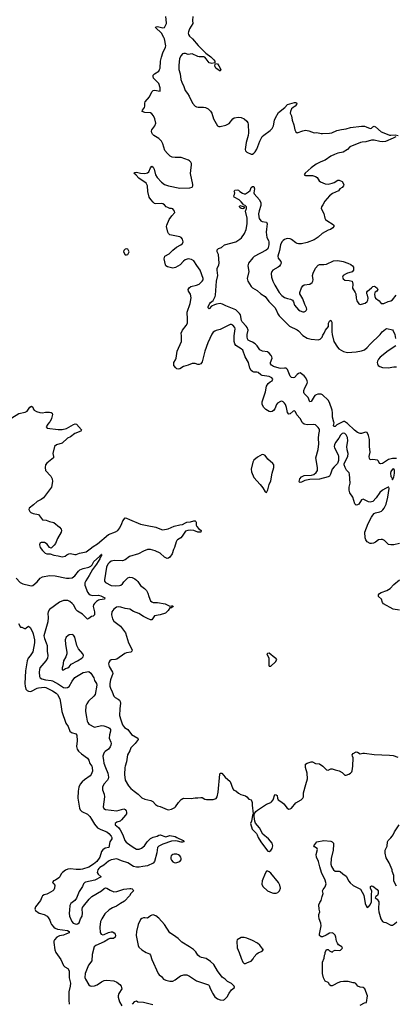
# Model space of a CAD drawing. Header units: inches. Extents: x 2293880 to 2522759, y 823965 to 1006879.
# Tile 99 of 256: x 2351222 to 2356592, y 901690 to 915743. Entities that reach past the tile are written whole.
import ezdxf

# ---------------------------------------------------------------- set-up
doc = ezdxf.new("R2010")
doc.units = ezdxf.units.IN
doc.header["$MEASUREMENT"] = 0
doc.layers.add('C3950', color=7, linetype='Continuous')
doc.layers.add('C3951', color=7, linetype='Continuous')

msp = doc.modelspace()

# ---------------------------------------------------------------- linework, layer by layer
at = {"layer": 'C3950', "color": 5}
for points, elevation in [([(2351649, 910000), (2351625, 909970), (2351602, 909930), (2351613, 909913), (2351770, 909893), (2351830, 909895), (2351890, 909909), (2351990, 909966), (2352015, 909975), (2352032, 909972), (2352104, 909890), (2352098, 909870), (2352010, 909838), (2351950, 909790), (2351907, 909770), (2351830, 909698), (2351750, 909677), (2351722, 909650), (2351694, 909550), (2351707, 909510), (2351706, 909490), (2351608, 909412), (2351592, 909390), (2351584, 909350), (2351590, 909310), (2351667, 909230), (2351684, 909190), (2351693, 909150), (2351679, 909070), (2351561, 908919), (2351530, 908894), (2351470, 908867), (2351421, 908819), (2351358, 908770), (2351353, 908750), (2351365, 908725), (2351381, 908710), (2351416, 908696), (2351490, 908679), (2351550, 908606), (2351601, 908601), (2351650, 908582), (2351710, 908567), (2351790, 908499), (2351815, 908470), (2351819, 908450), (2351815, 908430), (2351764, 908336), (2351733, 908267), (2351716, 908244), (2351670, 908202), (2351650, 908208), (2351616, 908256), (2351579, 908279), (2351570, 908283), (2351530, 908281), (2351511, 908270), (2351505, 908250), (2351516, 908210), (2351550, 908165), (2351585, 908130), (2351610, 908119), (2351657, 908117), (2351710, 908101), (2351770, 908093), (2351830, 908075), (2351870, 908087), (2351894, 908106), (2351923, 908117), (2351950, 908122), (2352010, 908108), (2352030, 908110), (2352075, 908130), (2352170, 908149), (2352230, 908189), (2352274, 908226), (2352336, 908264), (2352490, 908394), (2352590, 908432), (2352626, 908454), (2352655, 908490), (2352683, 908550), (2352695, 908590), (2352730, 908631), (2352750, 908630), (2352790, 908607), (2352950, 908544), (2353042, 908522), (2353170, 908501), (2353248, 908468), (2353270, 908464), (2353346, 908474), (2353430, 908513), (2353510, 908535), (2353550, 908538), (2353590, 908563), (2353610, 908569), (2353666, 908574), (2353710, 908590), (2353730, 908590), (2353741, 908581), (2353745, 908570), (2353746, 908530), (2353753, 908510), (2353779, 908479), (2353814, 908450), (2353811, 908430), (2353770, 908428), (2353710, 908453), (2353670, 908459), (2353626, 908453), (2353590, 908441), (2353545, 908370), (2353525, 908350), (2353479, 908321), (2353470, 908310), (2353460, 908290), (2353437, 908210), (2353419, 908181), (2353401, 908119), (2353370, 908074), (2353350, 908057), (2353330, 908055), (2353310, 908062), (2353290, 908074), (2353229, 908129), (2353161, 908161), (2353090, 908181), (2353050, 908179), (2352990, 908159), (2352919, 908121), (2352790, 908079), (2352730, 908035), (2352690, 908019), (2352578, 908022), (2352530, 908013), (2352499, 907990), (2352481, 907970), (2352464, 907930), (2352433, 907750), (2352436, 907730), (2352451, 907710), (2352530, 907669), (2352590, 907662), (2352650, 907666), (2352670, 907674), (2352690, 907690), (2352710, 907718), (2352770, 907775), (2352790, 907785), (2352830, 907782), (2352870, 907761), (2352890, 907744), (2352910, 907723), (2352947, 907667), (2353005, 907625), (2353036, 907596), (2353056, 907556), (2353068, 907510), (2353091, 907450), (2353110, 907434), (2353130, 907425), (2353190, 907427), (2353304, 907404), (2353370, 907371), (2353390, 907378), (2353410, 907378), (2353418, 907370), (2353392, 907350), (2353370, 907348), (2353345, 907310), (2353307, 907273), (2353231, 907249), (2353150, 907235), (2353110, 907178), (2353090, 907179), (2353050, 907196), (2352990, 907226), (2352926, 907266), (2352850, 907298), (2352795, 907330), (2352730, 907341), (2352670, 907360), (2352630, 907363), (2352604, 907356), (2352567, 907330), (2352537, 907290), (2352533, 907250), (2352547, 907190), (2352570, 907160), (2352665, 907085), (2352735, 906990), (2352779, 906850), (2352828, 906750), (2352827, 906730), (2352810, 906716), (2352750, 906705), (2352724, 906696), (2352610, 906616), (2352590, 906609), (2352530, 906605), (2352510, 906590), (2352497, 906570), (2352493, 906550), (2352502, 906510), (2352550, 906430), (2352553, 906410), (2352521, 906319), (2352512, 906270), (2352511, 906230), (2352520, 906200), (2352546, 906150), (2352566, 906086), (2352586, 906067), (2352630, 906047), (2352650, 906030), (2352660, 906010), (2352663, 905990), (2352652, 905908), (2352651, 905810), (2352666, 905750), (2352690, 905680), (2352719, 905639), (2352770, 905610), (2352822, 905542), (2352911, 905490), (2352917, 905470), (2352874, 905410), (2352828, 905370), (2352813, 905350), (2352798, 905310), (2352765, 905250), (2352749, 905150), (2352728, 905090), (2352726, 905070), (2352720, 904970), (2352729, 904890), (2352779, 904810), (2352813, 904770), (2352858, 904730), (2352915, 904690), (2352970, 904638), (2353010, 904618), (2353097, 904597), (2353123, 904583), (2353162, 904542), (2353190, 904522), (2353230, 904511), (2353330, 904470), (2353350, 904468), (2353390, 904476), (2353440, 904500), (2353450, 904508), (2353490, 904570), (2353530, 904613), (2353553, 904627), (2353570, 904630), (2353672, 904628), (2353730, 904638), (2353770, 904635), (2353810, 904644), (2353830, 904641), (2353870, 904617), (2353894, 904614), (2353990, 904613), (2354030, 904626), (2354047, 904653), (2354061, 904719), (2354085, 904975), (2354090, 904991), (2354110, 904991), (2354159, 904930), (2354231, 904871), (2354270, 904765), (2354285, 904745), (2354310, 904736), (2354350, 904703), (2354383, 904683), (2354450, 904666), (2354470, 904651), (2354497, 904617), (2354530, 904606), (2354537, 904597), (2354545, 904570), (2354546, 904530), (2354562, 904410), (2354550, 904386), (2354535, 904305), (2354521, 904270), (2354544, 904190), (2354605, 904130), (2354618, 904110), (2354631, 904070), (2354667, 904010), (2354750, 903899), (2354770, 903878), (2354790, 903871), (2354810, 903885), (2354830, 903912), (2354840, 903950), (2354830, 903990), (2354781, 904050), (2354700, 904120), (2354650, 904209), (2354595, 904275), (2354585, 904305), (2354573, 904370), (2354575, 904405), (2354600, 904440), (2354621, 904459), (2354750, 904545), (2354810, 904569), (2354822, 904578), (2354845, 904610), (2354870, 904685), (2354890, 904682), (2354902, 904670), (2354906, 904630), (2354918, 904610), (2354970, 904574), (2354996, 904550), (2355048, 904488), (2355070, 904475), (2355090, 904478), (2355106, 904490), (2355170, 904565), (2355245, 904610), (2355269, 904630), (2355277, 904650), (2355278, 904710), (2355315, 904825), (2355335, 904910), (2355330, 904990), (2355310, 905070), (2355310, 905118), (2355330, 905132), (2355390, 905151), (2355410, 905151), (2355450, 905127), (2355510, 905124), (2355555, 905090), (2355610, 905036), (2355630, 905031), (2355670, 905051), (2355690, 905051), (2355730, 905035), (2355790, 905023), (2355830, 904999), (2355870, 904961), (2355890, 904959), (2355926, 904974), (2355950, 904991), (2355969, 905010), (2355976, 905024), (2355985, 905090), (2355989, 905210), (2355979, 905230), (2355977, 905250), (2355989, 905270), (2356030, 905295), (2356050, 905291), (2356090, 905266), (2356126, 905274), (2356150, 905274), (2356290, 905257), (2356510, 905247), (2356559, 905239), (2356630, 905215)], 180), ([(2356652, 908268), (2356570, 908247), (2356526, 908246), (2356494, 908254), (2356438, 908310), (2356410, 908322), (2356390, 908325), (2356350, 908317), (2356310, 908286), (2356279, 908270), (2356250, 908266), (2356231, 908269), (2356191, 908290), (2356170, 908317), (2356162, 908350), (2356158, 908430), (2356205, 908550), (2356250, 908641), (2356270, 908671), (2356290, 908694), (2356310, 908706), (2356370, 908719), (2356395, 908730), (2356415, 908745), (2356433, 908770), (2356459, 908830), (2356483, 908930), (2356503, 909050), (2356498, 909070), (2356490, 909073), (2356450, 909053), (2356410, 909030), (2356370, 908997), (2356320, 908920), (2356270, 908865), (2356230, 908856), (2356210, 908860), (2356130, 908900), (2356107, 908890), (2356070, 908827), (2356050, 908817), (2356030, 908815), (2356011, 908831), (2355983, 908930), (2355944, 908990), (2355930, 909030), (2355931, 909070), (2355946, 909130), (2355937, 909257), (2355930, 909277), (2355895, 909315), (2355874, 909350), (2355861, 909390), (2355863, 909410), (2355912, 909510), (2355920, 909550), (2355905, 909605), (2355898, 909650), (2355912, 909732), (2355910, 909781), (2355890, 909820), (2355870, 909836), (2355850, 909842), (2355830, 909836), (2355810, 909813), (2355785, 909770), (2355738, 909710), (2355723, 909677), (2355720, 909650), (2355724, 909630), (2355777, 909530), (2355781, 909510), (2355779, 909450), (2355764, 909410), (2355717, 909363), (2355690, 909330), (2355666, 909254), (2355650, 909230), (2355630, 909220), (2355510, 909185), (2355370, 909180), (2355296, 909164), (2355250, 909142), (2355230, 909139), (2355224, 909144), (2355219, 909150), (2355220, 909170), (2355227, 909190), (2355250, 909218), (2355270, 909230), (2355290, 909236), (2355396, 909244), (2355427, 909253), (2355460, 909280), (2355478, 909310), (2355479, 909350), (2355456, 909490), (2355489, 909610), (2355499, 909690), (2355492, 909770), (2355497, 909823), (2355509, 909870), (2355510, 909890), (2355504, 909904), (2355490, 909924), (2355450, 909960), (2355424, 909964), (2355330, 909959), (2355288, 909970), (2355265, 909990), (2355260, 910000)], 180), ([(2355831, 910000), (2355830, 910000), (2355758, 909962), (2355730, 909935), (2355715, 909935), (2355710, 909950), (2355716, 909990), (2355713, 910000)], 160), ([(2356610, 909481), (2356550, 909478), (2356496, 909464), (2356410, 909410), (2356382, 909402), (2356367, 909407), (2356350, 909444), (2356335, 909455), (2356270, 909465), (2356230, 909463), (2356221, 909481), (2356218, 909510), (2356234, 909570), (2356222, 909650), (2356222, 909750), (2356210, 909809), (2356190, 909849), (2356164, 909856), (2356110, 909839), (2356090, 909837), (2356050, 909850), (2356010, 909882), (2355910, 909981), (2355880, 910000)], 160), ([(2351170, 907772), (2351230, 907712), (2351269, 907689), (2351365, 907665), (2351390, 907664), (2351410, 907669), (2351470, 907718), (2351517, 907770), (2351548, 907792), (2351649, 907809), (2351730, 907804), (2351890, 907772), (2351930, 907770), (2351970, 907777), (2352010, 907804), (2352061, 907870), (2352084, 907890), (2352130, 907910), (2352210, 907929), (2352238, 907942), (2352258, 907962), (2352281, 908010), (2352361, 908079), (2352370, 908093), (2352384, 908096), (2352390, 908111), (2352394, 908110), (2352391, 908109), (2352393, 908090), (2352381, 908079), (2352370, 908046), (2352322, 907970), (2352263, 907897), (2352217, 907810), (2352166, 907734), (2352154, 907706), (2352152, 907670), (2352190, 907573), (2352210, 907547), (2352230, 907534), (2352266, 907526), (2352350, 907528), (2352382, 907522), (2352437, 907490), (2352434, 907470), (2352370, 907463), (2352350, 907456), (2352321, 907439), (2352290, 907412), (2352276, 907390), (2352272, 907370), (2352290, 907290), (2352292, 907248), (2352274, 907230), (2352250, 907224), (2352210, 907195), (2352190, 907189), (2352118, 907258), (2352050, 907300), (2352030, 907322), (2351990, 907390), (2351972, 907412), (2351939, 907439), (2351912, 907452), (2351848, 907452), (2351789, 907431), (2351650, 907326), (2351629, 907290), (2351626, 907270), (2351630, 907210), (2351625, 907150), (2351569, 906950), (2351576, 906910), (2351602, 906850), (2351614, 906810), (2351614, 906730), (2351622, 906670), (2351620, 906630), (2351598, 906590), (2351512, 906490), (2351505, 906470), (2351500, 906430), (2351506, 906370), (2351514, 906350), (2351537, 906337), (2351590, 906321), (2351670, 906313), (2351690, 906306), (2351779, 906259), (2351850, 906212), (2351870, 906207), (2351907, 906213), (2351930, 906227), (2351970, 906302), (2352010, 906352), (2352130, 906425), (2352210, 906438), (2352238, 906418), (2352280, 906350), (2352293, 906310), (2352320, 906270), (2352323, 906243), (2352299, 906110), (2352284, 906090), (2352205, 906015), (2352180, 905980), (2352169, 905951), (2352163, 905870), (2352179, 905790), (2352186, 905730), (2352194, 905710), (2352210, 905687), (2352290, 905646), (2352390, 905667), (2352424, 905664), (2352490, 905641), (2352508, 905630), (2352519, 905610), (2352519, 905590), (2352504, 905536), (2352499, 905490), (2352523, 905430), (2352528, 905410), (2352524, 905390), (2352514, 905366), (2352490, 905330), (2352443, 905297), (2352430, 905284), (2352419, 905261), (2352412, 905230), (2352418, 905170), (2352427, 905130), (2352448, 905068), (2352483, 904990), (2352491, 904930), (2352488, 904910), (2352477, 904890), (2352426, 904830), (2352407, 904790), (2352407, 904750), (2352429, 904690), (2352435, 904650), (2352413, 904510), (2352425, 904485), (2352450, 904470), (2352610, 904452), (2352710, 904478), (2352729, 904469), (2352744, 904450), (2352751, 904430), (2352748, 904410), (2352736, 904390), (2352679, 904321), (2352656, 904303), (2352612, 904288), (2352585, 904270), (2352588, 904250), (2352633, 904213), (2352659, 904179), (2352698, 904110), (2352727, 904027), (2352743, 904003), (2352814, 903950), (2352870, 903917), (2352894, 903906), (2352930, 903902), (2352963, 903917), (2353006, 903954), (2353045, 904010), (2353090, 904055), (2353130, 904074), (2353189, 904090), (2353210, 904103), (2353230, 904108), (2353310, 904082), (2353370, 904097), (2353446, 904086), (2353470, 904071), (2353559, 904030), (2353574, 904010), (2353556, 904004), (2353530, 904004), (2353480, 904020), (2353450, 904025), (2353390, 904020), (2353270, 903977), (2353210, 903945), (2353190, 903926), (2353182, 903850), (2353150, 903726), (2353130, 903704), (2353050, 903667), (2352981, 903659), (2352930, 903647), (2352890, 903647), (2352850, 903658), (2352770, 903709), (2352677, 903737), (2352610, 903765), (2352530, 903753), (2352490, 903731), (2352423, 903677), (2352370, 903644), (2352352, 903630), (2352339, 903610), (2352332, 903590), (2352331, 903570), (2352346, 903546), (2352387, 903510), (2352296, 903464), (2352165, 903435), (2352152, 903428), (2352135, 903410), (2352121, 903370), (2352070, 903299), (2352036, 903204), (2352008, 903170), (2351952, 903128), (2351938, 903102), (2351936, 903036), (2351929, 902989), (2351932, 902950), (2351968, 902870), (2351985, 902850), (2352030, 902835), (2352050, 902837), (2352070, 902853), (2352091, 902909), (2352113, 902950), (2352122, 902990), (2352116, 903050), (2352121, 903070), (2352132, 903090), (2352214, 903190), (2352252, 903230), (2352390, 903308), (2352430, 903343), (2352450, 903351), (2352470, 903347), (2352517, 903317), (2352570, 903295), (2352610, 903299), (2352710, 903331), (2352796, 903344), (2352810, 903345), (2352830, 903337), (2352841, 903330), (2352851, 903310), (2352810, 903270), (2352790, 903238), (2352719, 903161), (2352661, 903130), (2352608, 903092), (2352550, 903069), (2352500, 903040), (2352440, 902980), (2352394, 902910), (2352378, 902870), (2352366, 902790), (2352374, 902714), (2352388, 902690), (2352410, 902682), (2352430, 902684), (2352490, 902714), (2352530, 902725), (2352550, 902724), (2352571, 902710), (2352586, 902690), (2352591, 902670), (2352586, 902650), (2352562, 902630), (2352510, 902627), (2352490, 902621), (2352430, 902583), (2352311, 902530), (2352287, 902510), (2352258, 902402), (2352253, 902310), (2352206, 902250), (2352160, 902130), (2352154, 902074), (2352163, 902050), (2352211, 901970), (2352230, 901955), (2352250, 901948), (2352290, 901955), (2352330, 901970), (2352390, 902010), (2352430, 902028), (2352470, 902036), (2352570, 902026), (2352610, 902006), (2352653, 901973), (2352671, 901950), (2352681, 901910), (2352637, 901843), (2352628, 901812), (2352630, 901790), (2352647, 901727), (2352684, 901670)], 160), ([(2356654, 907314), (2356561, 907330), (2356424, 907404), (2356410, 907426), (2356392, 907472), (2356350, 907510), (2356350, 907533), (2356366, 907554), (2356390, 907568), (2356470, 907595), (2356517, 907623), (2356570, 907681), (2356654, 907750)], 180), ([(2351204, 907124), (2351233, 907073), (2351252, 907072), (2351290, 907054), (2351310, 907054), (2351315, 907065), (2351350, 907085), (2351371, 907070), (2351406, 907006), (2351416, 906977), (2351434, 906890), (2351435, 906850), (2351410, 906722), (2351370, 906662), (2351342, 906630), (2351327, 906590), (2351304, 906450), (2351296, 906270), (2351298, 906230), (2351309, 906190), (2351330, 906168), (2351350, 906158), (2351370, 906154), (2351390, 906157), (2351470, 906203), (2351490, 906209), (2351575, 906215), (2351597, 906210), (2351690, 906165), (2351742, 906130), (2351764, 906110), (2351794, 906050), (2351811, 905970), (2351825, 905870), (2351882, 905702), (2351914, 905654), (2351938, 905590), (2351962, 905570), (2352025, 905550), (2352038, 905530), (2352042, 905450), (2352035, 905370), (2352045, 905330), (2352063, 905303), (2352105, 905265), (2352190, 905204), (2352210, 905173), (2352227, 905127), (2352253, 905090), (2352259, 905070), (2352261, 905019), (2352244, 904970), (2352228, 904950), (2352150, 904896), (2352115, 904865), (2352087, 904833), (2352066, 904790), (2352056, 904730), (2352055, 904630), (2352078, 904490), (2352088, 904468), (2352110, 904443), (2352190, 904402), (2352224, 904370), (2352250, 904334), (2352290, 904261), (2352336, 904210), (2352384, 904184), (2352470, 904150), (2352496, 904130), (2352528, 904090), (2352539, 904070), (2352541, 904050), (2352513, 904007), (2352496, 903930), (2352442, 903918), (2352410, 903897), (2352392, 903870), (2352366, 903790), (2352324, 903730), (2352279, 903690), (2352210, 903647), (2352122, 903618), (2352090, 903613), (2352030, 903613), (2351950, 903622), (2351910, 903619), (2351877, 903603), (2351832, 903570), (2351814, 903550), (2351795, 903510), (2351783, 903497), (2351736, 903464), (2351704, 903450), (2351691, 903430), (2351710, 903410), (2351723, 903390), (2351721, 903350), (2351710, 903322), (2351698, 903310), (2351631, 903270), (2351610, 903261), (2351570, 903252), (2351550, 903239), (2351539, 903221), (2351519, 903170), (2351450, 903079), (2351439, 903050), (2351448, 903030), (2351501, 902990), (2351570, 902970), (2351614, 902950), (2351631, 902931), (2351655, 902890), (2351666, 902850), (2351676, 902830), (2351710, 902791), (2351730, 902777), (2351764, 902764), (2351904, 902744), (2351930, 902730), (2351930, 902710), (2351890, 902698), (2351850, 902679), (2351790, 902666), (2351754, 902646), (2351719, 902610), (2351712, 902590), (2351712, 902570), (2351726, 902466), (2351737, 902430), (2351812, 902330), (2351850, 902244), (2351867, 902227), (2351910, 902200), (2351930, 902170), (2351931, 902070), (2351946, 901990), (2351943, 901950), (2351923, 901870), (2351923, 901750), (2351930, 901690)], 140), ([(2356610, 903378), (2356569, 903449), (2356569, 903530), (2356549, 903589), (2356548, 903610), (2356502, 903710), (2356460, 903780), (2356445, 903845), (2356449, 903890), (2356474, 903946), (2356479, 904010), (2356489, 904030), (2356530, 904066), (2356549, 904090), (2356562, 904110), (2356578, 904150), (2356649, 904251)], 160), ([(2356090, 901679), (2356150, 901712), (2356182, 901718), (2356194, 901810), (2356155, 901910), (2356130, 901929), (2356090, 901937), (2356058, 901950), (2356029, 901989), (2356010, 901995), (2355990, 901995), (2355917, 902017), (2355850, 902014), (2355810, 902009), (2355770, 901995), (2355710, 901962), (2355690, 901955), (2355670, 901955), (2355649, 901969), (2355642, 901990), (2355630, 902002), (2355590, 902018), (2355566, 902066), (2355549, 902131), (2355549, 902290), (2355575, 902350), (2355578, 902390), (2355588, 902410), (2355589, 902431), (2355606, 902470), (2355630, 902471), (2355650, 902452), (2355690, 902432), (2355710, 902452), (2355730, 902462), (2355790, 902458), (2355810, 902465), (2355838, 902490), (2355828, 902510), (2355781, 902541), (2355763, 902563), (2355749, 902590), (2355741, 902650), (2355730, 902678), (2355710, 902702), (2355690, 902709), (2355650, 902704), (2355605, 902675), (2355550, 902655), (2355530, 902655), (2355509, 902670), (2355509, 902690), (2355533, 902810), (2355526, 902850), (2355505, 902910), (2355497, 902950), (2355497, 902970), (2355513, 903010), (2355503, 903050), (2355499, 903110), (2355515, 903145), (2355534, 903170), (2355544, 903230), (2355559, 903270), (2355549, 903310), (2355559, 903330), (2355590, 903367), (2355601, 903410), (2355590, 903463), (2355536, 903570), (2355512, 903650), (2355496, 903730), (2355463, 903790), (2355461, 903830), (2355478, 903898), (2355473, 903913), (2355436, 903936), (2355429, 903950), (2355469, 904010), (2355570, 904027), (2355670, 904018), (2355690, 904010), (2355699, 903999), (2355706, 903990), (2355710, 903970), (2355701, 903890), (2355676, 903770), (2355670, 903690), (2355679, 903659), (2355710, 903611), (2355730, 903591), (2355790, 903591), (2355805, 903585), (2355842, 903550), (2355890, 903518), (2355927, 903447), (2355945, 903425), (2355990, 903387), (2356094, 903334), (2356141, 903250), (2356163, 903130), (2356175, 903095), (2356190, 903072), (2356210, 903082), (2356232, 903108), (2356249, 903151), (2356249, 903270), (2356255, 903290), (2356255, 903305), (2356237, 903350), (2356235, 903370), (2356250, 903381), (2356270, 903376), (2356332, 903330), (2356345, 903310), (2356346, 903270), (2356336, 903244), (2356314, 903230), (2356302, 903210), (2356331, 903191), (2356354, 903154), (2356352, 903050), (2356356, 903010), (2356386, 902910), (2356410, 902871), (2356430, 902861), (2356457, 902857), (2356530, 902821), (2356550, 902819), (2356581, 902839), (2356612, 902868)], 160), ([(2352834, 901690), (2352869, 901731), (2352890, 901738), (2352910, 901727), (2352990, 901719), (2353127, 901687)], 160)]:
    msp.add_lwpolyline(points, dxfattribs=dict(at, elevation=elevation))
for points, elevation in [([(2354690, 909539), (2354623, 909497), (2354570, 909454), (2354553, 909427), (2354530, 909330), (2354535, 909290), (2354568, 909210), (2354659, 909110), (2354699, 909059), (2354730, 909006), (2354750, 908996), (2354770, 909031), (2354789, 909109), (2354810, 909163), (2354831, 909270), (2354854, 909350), (2354854, 909390), (2354842, 909410), (2354769, 909470), (2354730, 909522), (2354710, 909534)], 220), ([(2356570, 909334), (2356550, 909327), (2356530, 909296), (2356524, 909270), (2356530, 909225), (2356541, 909210), (2356550, 909174), (2356570, 909212), (2356582, 909270), (2356582, 909310)], 180), ([(2351970, 906968), (2351930, 906962), (2351909, 906951), (2351888, 906930), (2351873, 906890), (2351875, 906830), (2351896, 906710), (2351896, 906690), (2351882, 906650), (2351850, 906590), (2351839, 906521), (2351827, 906490), (2351830, 906462), (2351850, 906465), (2351876, 906484), (2351910, 906493), (2351930, 906508), (2351956, 906544), (2352047, 906590), (2352110, 906628), (2352131, 906650), (2352134, 906670), (2352127, 906690), (2352065, 906765), (2352037, 906810), (2352010, 906932), (2351990, 906960)], 180), ([(2354790, 906702), (2354764, 906696), (2354754, 906690), (2354782, 906630), (2354782, 906530), (2354790, 906514), (2354810, 906514), (2354880, 906580), (2354898, 906610), (2354886, 906630), (2354870, 906635)], 220), ([(2353430, 903834), (2353410, 903828), (2353389, 903811), (2353384, 903790), (2353385, 903765), (2353390, 903748), (2353410, 903725), (2353430, 903714), (2353450, 903710), (2353470, 903712), (2353510, 903728), (2353532, 903750), (2353532, 903770), (2353525, 903790), (2353510, 903809), (2353490, 903824), (2353470, 903832)], 180), ([(2354770, 903589), (2354750, 903588), (2354730, 903558), (2354687, 903450), (2354683, 903403), (2354696, 903370), (2354765, 903310), (2354830, 903281), (2354850, 903276), (2354890, 903276), (2354910, 903285), (2354934, 903310), (2354949, 903350), (2354941, 903390), (2354923, 903430), (2354810, 903564), (2354790, 903582)], 180), ([(2353130, 902967), (2353110, 902964), (2353090, 902955), (2353070, 902932), (2353050, 902921), (2353010, 902925), (2352990, 902922), (2352970, 902915), (2352950, 902899), (2352914, 902830), (2352890, 902730), (2352889, 902670), (2352915, 902530), (2352927, 902507), (2352969, 902469), (2353030, 902428), (2353076, 902410), (2353093, 902393), (2353111, 902330), (2353203, 902130), (2353218, 902110), (2353248, 902088), (2353276, 902050), (2353310, 902035), (2353370, 902021), (2353410, 902021), (2353443, 902037), (2353522, 902098), (2353569, 902111), (2353610, 902111), (2353651, 902091), (2353750, 902023), (2353921, 901970), (2353930, 901958), (2353938, 901930), (2353970, 901870), (2353976, 901850), (2354010, 901799), (2354048, 901768), (2354090, 901753), (2354130, 901751), (2354150, 901757), (2354190, 901797), (2354218, 901850), (2354250, 901899), (2354295, 901930), (2354295, 901935), (2354288, 901950), (2354250, 901989), (2354195, 902015), (2354159, 902050), (2354118, 902078), (2354050, 902169), (2353999, 902259), (2353950, 902301), (2353890, 902343), (2353819, 902359), (2353795, 902370), (2353770, 902390), (2353739, 902439), (2353709, 902470), (2353651, 902511), (2353539, 902579), (2353486, 902630), (2353419, 902679), (2353369, 902710), (2353291, 902831), (2353210, 902921), (2353170, 902952)], 180), ([(2354390, 902644), (2354331, 902609), (2354326, 902590), (2354330, 902494), (2354361, 902430), (2354386, 902350), (2354411, 902291), (2354432, 902272), (2354450, 902271), (2354470, 902281), (2354502, 902298), (2354532, 902308), (2354559, 902341), (2354574, 902370), (2354610, 902411), (2354630, 902427), (2354686, 902450), (2354706, 902470), (2354696, 902476), (2354655, 902535), (2354623, 902563), (2354550, 902602), (2354470, 902632), (2354430, 902643)], 180)]:
    msp.add_lwpolyline(points, close=True, dxfattribs=dict(at, elevation=elevation))
at = {"layer": 'C3951', "color": 5}
for points, elevation in [([(2355260, 910000), (2355231, 910050), (2355182, 910102), (2355166, 910146), (2355150, 910161), (2355130, 910154), (2355090, 910118), (2355070, 910115), (2355050, 910137), (2355034, 910210), (2355020, 910250), (2355008, 910270), (2354987, 910290), (2354970, 910296), (2354950, 910294), (2354909, 910271), (2354893, 910250), (2354869, 910190), (2354850, 910164), (2354830, 910150), (2354810, 910146), (2354789, 910150), (2354739, 910179), (2354710, 910207), (2354690, 910250), (2354686, 910270), (2354688, 910290), (2354735, 910430), (2354752, 910510), (2354776, 910550), (2354805, 910575), (2354832, 910590), (2354842, 910610), (2354828, 910630), (2354790, 910650), (2354686, 910666), (2354670, 910673), (2354630, 910708), (2354610, 910713), (2354570, 910713), (2354550, 910720), (2354530, 910736), (2354511, 910770), (2354491, 910850), (2354446, 910930), (2354410, 911024), (2354390, 911045), (2354314, 911094), (2354298, 911118), (2354289, 911150), (2354287, 911230), (2354304, 911330), (2354297, 911350), (2354270, 911383), (2354250, 911393), (2354230, 911392), (2354090, 911321), (2354030, 911306), (2354010, 911298), (2353990, 911283), (2353970, 911256), (2353910, 911130), (2353867, 911010), (2353830, 910859), (2353810, 910832), (2353790, 910823), (2353770, 910822), (2353730, 910835), (2353690, 910834), (2353631, 910810), (2353565, 910795), (2353510, 910761), (2353490, 910754), (2353470, 910760), (2353452, 910772), (2353425, 910805), (2353424, 910850), (2353450, 910890), (2353457, 910910), (2353472, 911010), (2353534, 911150), (2353536, 911230), (2353531, 911270), (2353551, 911310), (2353604, 911376), (2353620, 911410), (2353622, 911470), (2353616, 911570), (2353658, 911690), (2353671, 911771), (2353664, 911824), (2353637, 911870), (2353631, 911890), (2353645, 911915), (2353670, 911933), (2353750, 911952), (2353790, 911970), (2353832, 912010), (2353843, 912030), (2353847, 912050), (2353804, 912170), (2353753, 912233), (2353710, 912303), (2353680, 912320), (2353630, 912329), (2353586, 912314), (2353562, 912298), (2353515, 912245), (2353450, 912205), (2353430, 912199), (2353410, 912196), (2353335, 912215), (2353311, 912231), (2353305, 912245), (2353289, 912329), (2353290, 912350), (2353298, 912370), (2353357, 912403), (2353410, 912452), (2353466, 912494), (2353527, 912530), (2353548, 912550), (2353557, 912570), (2353550, 912610), (2353530, 912635), (2353510, 912644), (2353370, 912670), (2353347, 912690), (2353339, 912710), (2353321, 912790), (2353325, 912810), (2353358, 912890), (2353397, 912943), (2353439, 912990), (2353434, 913010), (2353423, 913030), (2353410, 913041), (2353390, 913049), (2353370, 913049), (2353340, 913060), (2353314, 913074), (2353290, 913101), (2353270, 913115), (2353250, 913118), (2353170, 913116), (2353150, 913121), (2353130, 913136), (2353095, 913175), (2353073, 913210), (2353056, 913290), (2353050, 913370), (2353030, 913409), (2352923, 913483), (2352886, 913526), (2352855, 913550), (2352870, 913561), (2352890, 913565), (2352950, 913552), (2353009, 913549), (2353050, 913557), (2353070, 913571), (2353090, 913626), (2353110, 913651), (2353130, 913637), (2353146, 913610), (2353165, 913530), (2353188, 913490), (2353250, 913422), (2353290, 913390), (2353350, 913371), (2353510, 913340), (2353655, 913345), (2353686, 913354), (2353699, 913370), (2353699, 913390), (2353666, 913546), (2353668, 913590), (2353680, 913670), (2353678, 913690), (2353670, 913710), (2353650, 913730), (2353636, 913736), (2353530, 913774), (2353446, 913774), (2353402, 913782), (2353375, 913795), (2353333, 913833), (2353297, 913877), (2353268, 913970), (2353247, 914010), (2353210, 914046), (2353138, 914090), (2353119, 914110), (2353109, 914130), (2353107, 914150), (2353113, 914170), (2353156, 914230), (2353166, 914266), (2353152, 914330), (2353134, 914370), (2353110, 914398), (2353090, 914411), (2353010, 914418), (2352975, 914430), (2352977, 914450), (2353004, 914490), (2353009, 914510), (2353010, 914550), (2353015, 914570), (2353077, 914643), (2353110, 914715), (2353130, 914731), (2353150, 914735), (2353230, 914722), (2353232, 914728), (2353230, 914768), (2353211, 914830), (2353137, 914910), (2353129, 914931), (2353131, 914950), (2353150, 914970), (2353210, 915010), (2353223, 915030), (2353230, 915052), (2353236, 915150), (2353250, 915210), (2353268, 915272), (2353308, 915350), (2353310, 915370), (2353291, 915470), (2353282, 915490), (2353247, 915550), (2353165, 915630), (2353170, 915642), (2353190, 915646), (2353270, 915627), (2353290, 915633), (2353303, 915650), (2353323, 915690), (2353322, 915698), (2353311, 915790)], 180), ([(2353696, 915790), (2353691, 915731), (2353699, 915690), (2353648, 915610), (2353633, 915570), (2353631, 915550), (2353633, 915530), (2353648, 915508), (2353693, 915470), (2353773, 915373), (2353885, 915265), (2353954, 915214), (2353996, 915170), (2354011, 915150), (2354014, 915126), (2353970, 915119), (2353950, 915121), (2353930, 915129), (2353890, 915185), (2353867, 915207), (2353853, 915213), (2353790, 915212), (2353770, 915216), (2353690, 915255), (2353630, 915244), (2353590, 915260), (2353570, 915261), (2353550, 915253), (2353529, 915230), (2353506, 915190), (2353496, 915090), (2353499, 915030), (2353516, 914970), (2353526, 914890), (2353538, 914850), (2353567, 914787), (2353586, 914730), (2353619, 914690), (2353644, 914650), (2353691, 914550), (2353730, 914510), (2353750, 914499), (2353774, 914494), (2353850, 914496), (2353876, 914490), (2353915, 914470), (2353950, 914435), (2353968, 914410), (2353993, 914330), (2354050, 914230), (2354070, 914220), (2354090, 914218), (2354170, 914235), (2354218, 914262), (2354270, 914329), (2354290, 914340), (2354350, 914350), (2354390, 914349), (2354429, 914329), (2354470, 914296), (2354483, 914270), (2354487, 914250), (2354495, 914130), (2354489, 914089), (2354461, 913990), (2354445, 913890), (2354450, 913870), (2354470, 913851), (2354530, 913824), (2354550, 913825), (2354570, 913836), (2354590, 913858), (2354610, 913895), (2354654, 914010), (2354690, 914076), (2354710, 914096), (2354801, 914159), (2354831, 914189), (2354850, 914230), (2354867, 914310), (2354878, 914342), (2354924, 914416), (2355012, 914490), (2355050, 914534), (2355150, 914563), (2355170, 914561), (2355185, 914550), (2355178, 914530), (2355161, 914510), (2355130, 914489), (2355110, 914470), (2355093, 914430), (2355090, 914410), (2355106, 914370), (2355118, 914310), (2355140, 914240), (2355153, 914170), (2355170, 914142), (2355190, 914130), (2355270, 914158), (2355310, 914166), (2355356, 914156), (2355430, 914129), (2355470, 914134), (2355530, 914119), (2355550, 914118), (2355650, 914124), (2355682, 914130), (2355757, 914163), (2355823, 914177), (2355890, 914184), (2355950, 914204), (2356110, 914222), (2356150, 914222), (2356175, 914215), (2356230, 914188), (2356250, 914195), (2356270, 914215), (2356290, 914222), (2356310, 914215), (2356390, 914144), (2356450, 914117), (2356510, 914096), (2356530, 914093), (2356590, 914099), (2356634, 914090)], 180), ([(2356598, 914070), (2356561, 914050), (2356450, 914006), (2356410, 914001), (2356370, 914004), (2356290, 914021), (2356250, 914021), (2356170, 913999), (2356116, 913996), (2356092, 913990), (2355941, 913930), (2355908, 913892), (2355847, 913853), (2355770, 913838), (2355722, 913818), (2355670, 913793), (2355590, 913736), (2355525, 913715), (2355459, 913681), (2355388, 913630), (2355301, 913550), (2355291, 913530), (2355310, 913519), (2355410, 913518), (2355450, 913506), (2355475, 913490), (2355505, 913445), (2355520, 913430), (2355590, 913398), (2355630, 913397), (2355690, 913410), (2355719, 913421), (2355770, 913451), (2355791, 913451), (2355831, 913431), (2355858, 913390), (2355851, 913370), (2355831, 913350), (2355798, 913330), (2355778, 913302), (2355696, 913264), (2355649, 913231), (2355586, 913154), (2355558, 913102), (2355536, 913070), (2355533, 913050), (2355570, 912978), (2355582, 912910), (2355595, 912890), (2355625, 912865), (2355691, 912830), (2355714, 912810), (2355711, 912790), (2355699, 912770), (2355667, 912750), (2355630, 912738), (2355548, 912692), (2355490, 912640), (2355430, 912601), (2355330, 912561), (2355250, 912543), (2355210, 912542), (2355190, 912547), (2355170, 912557), (2355110, 912605), (2355090, 912613), (2355050, 912619), (2355030, 912616), (2355010, 912605), (2354989, 912592), (2354968, 912570), (2354950, 912530), (2354937, 912450), (2354912, 912370), (2354919, 912339), (2354957, 912290), (2354958, 912270), (2354952, 912250), (2354935, 912225), (2354917, 912210), (2354839, 912170), (2354825, 912150), (2354818, 912122), (2354821, 912070), (2354841, 912010), (2354870, 911952), (2354933, 911850), (2354970, 911807), (2355010, 911778), (2355050, 911764), (2355095, 911755), (2355120, 911740), (2355136, 911716), (2355150, 911670), (2355210, 911600), (2355230, 911587), (2355270, 911575), (2355290, 911575), (2355310, 911584), (2355319, 911590), (2355326, 911610), (2355322, 911630), (2355297, 911677), (2355270, 911761), (2355226, 911830), (2355225, 911850), (2355250, 911915), (2355270, 911944), (2355290, 911959), (2355370, 911967), (2355401, 911990), (2355414, 912010), (2355419, 912030), (2355409, 912090), (2355416, 912124), (2355450, 912196), (2355490, 912239), (2355510, 912247), (2355570, 912248), (2355607, 912253), (2355710, 912302), (2355770, 912304), (2355844, 912290), (2355914, 912270), (2355955, 912250), (2355980, 912230), (2355992, 912212), (2355996, 912190), (2355992, 912170), (2355976, 912144), (2355963, 912137), (2355910, 912127), (2355890, 912117), (2355845, 912090), (2355835, 912070), (2355844, 912044), (2355870, 912025), (2355930, 912022), (2355974, 912010), (2355986, 911970), (2355980, 911910), (2356019, 911850), (2356026, 911830), (2356032, 911770), (2356044, 911730), (2356070, 911689), (2356090, 911680), (2356110, 911681), (2356161, 911699), (2356190, 911720), (2356200, 911740), (2356204, 911770), (2356195, 911810), (2356185, 911830), (2356185, 911855), (2356193, 911870), (2356250, 911917), (2356270, 911933), (2356290, 911939), (2356310, 911931), (2356331, 911910), (2356341, 911890), (2356327, 911870), (2356305, 911855), (2356298, 911842), (2356294, 911826), (2356298, 911790), (2356309, 911769), (2356359, 911730), (2356390, 911690), (2356430, 911692), (2356490, 911720), (2356530, 911732), (2356550, 911744), (2356606, 911810)], 180), ([(2355713, 910000), (2355692, 910070), (2355695, 910130), (2355689, 910170), (2355650, 910277), (2355630, 910312), (2355550, 910390), (2355530, 910396), (2355484, 910396), (2355459, 910390), (2355442, 910378), (2355430, 910365), (2355390, 910292), (2355370, 910289), (2355346, 910350), (2355290, 910406), (2355283, 910423), (2355284, 910450), (2355300, 910490), (2355333, 910550), (2355336, 910570), (2355333, 910590), (2355315, 910630), (2355290, 910661), (2355230, 910702), (2355210, 910695), (2355190, 910681), (2355150, 910636), (2355130, 910630), (2355110, 910634), (2355090, 910657), (2355050, 910748), (2355030, 910767), (2355010, 910771), (2354950, 910765), (2354930, 910767), (2354850, 910793), (2354821, 910810), (2354808, 910830), (2354807, 910850), (2354832, 910910), (2354828, 910930), (2354816, 910950), (2354790, 910984), (2354763, 911003), (2354693, 911013), (2354653, 911033), (2354615, 911090), (2354590, 911116), (2354550, 911142), (2354515, 911155), (2354490, 911170), (2354479, 911190), (2354474, 911214), (2354476, 911250), (2354487, 911310), (2354475, 911350), (2354461, 911370), (2354401, 911430), (2354392, 911450), (2354378, 911530), (2354365, 911550), (2354330, 911585), (2354310, 911603), (2354290, 911613), (2354170, 911658), (2354123, 911683), (2354090, 911690), (2354037, 911683), (2354006, 911674), (2353966, 911654), (2353930, 911615), (2353915, 911630), (2353918, 911650), (2353938, 911690), (2353950, 911707), (2353986, 911734), (2354018, 911790), (2354023, 911810), (2354036, 912010), (2354056, 912090), (2354046, 912170), (2354047, 912190), (2354070, 912242), (2354076, 912270), (2354062, 912390), (2354044, 912430), (2354044, 912456), (2354064, 912476), (2354108, 912492), (2354150, 912528), (2354310, 912572), (2354370, 912612), (2354391, 912630), (2354437, 912690), (2354462, 912750), (2354474, 912830), (2354472, 912912), (2354449, 913011), (2354466, 913050), (2354466, 913070), (2354446, 913090), (2354421, 913101), (2354419, 913110), (2354390, 913145), (2354359, 913170), (2354289, 913210), (2354281, 913230), (2354295, 913250), (2354297, 913270), (2354289, 913291), (2354298, 913310), (2354330, 913316), (2354350, 913311), (2354371, 913290), (2354406, 913266), (2354430, 913257), (2354450, 913258), (2354494, 913286), (2354515, 913305), (2354533, 913350), (2354550, 913364), (2354570, 913361), (2354579, 913330), (2354571, 913271), (2354575, 913255), (2354650, 913173), (2354670, 913130), (2354668, 913090), (2354645, 913015), (2354638, 912970), (2354639, 912930), (2354645, 912905), (2354670, 912874), (2354690, 912863), (2354751, 912851), (2354761, 912830), (2354748, 912752), (2354746, 912710), (2354755, 912635), (2354781, 912590), (2354784, 912570), (2354784, 912530), (2354776, 912490), (2354767, 912470), (2354747, 912453), (2354575, 912365), (2354554, 912346), (2354494, 912270), (2354484, 912230), (2354498, 912150), (2354472, 912050), (2354483, 912010), (2354533, 911933), (2354550, 911916), (2354618, 911878), (2354670, 911830), (2354730, 911790), (2354782, 911722), (2354870, 911637), (2354890, 911601), (2354910, 911543), (2354930, 911514), (2354975, 911475), (2355030, 911414), (2355080, 911370), (2355190, 911316), (2355210, 911302), (2355270, 911234), (2355330, 911198), (2355390, 911185), (2355490, 911173), (2355517, 911183), (2355544, 911210), (2355558, 911242), (2355577, 911270), (2355593, 911310), (2355635, 911365), (2355637, 911410), (2355650, 911438), (2355670, 911452), (2355685, 911425), (2355686, 911290), (2355690, 911250), (2355713, 911150), (2355764, 911070), (2355785, 911045), (2355850, 911007), (2355910, 910994), (2356030, 911001), (2356110, 911017), (2356150, 911030), (2356190, 911062), (2356230, 911113), (2356374, 911250), (2356404, 911290), (2356450, 911326), (2356470, 911336), (2356550, 911315), (2356563, 911303), (2356587, 911250), (2356594, 911194)], 160), ([(2356598, 911090), (2356490, 911018), (2356374, 910926), (2356350, 910896), (2356339, 910870), (2356334, 910850), (2356338, 910830), (2356349, 910809), (2356370, 910793), (2356410, 910778), (2356490, 910774), (2356570, 910786), (2356610, 910786)], 160), ([(2350904, 910000), (2350950, 910010), (2351050, 910047), (2351110, 910060), (2351210, 910120), (2351301, 910139), (2351330, 910156), (2351367, 910213), (2351390, 910226), (2351410, 910212), (2351415, 910190), (2351428, 910168), (2351462, 910150), (2351510, 910136), (2351550, 910131), (2351590, 910139), (2351650, 910141), (2351670, 910138), (2351685, 910125), (2351691, 910110), (2351676, 910050), (2351657, 910010), (2351649, 910000)], 180), ([(2355880, 910000), (2355870, 910006), (2355850, 910007), (2355831, 910000)], 160)]:
    msp.add_lwpolyline(points, dxfattribs=dict(at, elevation=elevation))
for points, elevation in [([(2354090, 915009), (2354026, 915050), (2354016, 915070), (2354014, 915086), (2354015, 915105), (2354022, 915118), (2354050, 915111), (2354070, 915086), (2354098, 915030)], 180), ([(2354410, 913042), (2354389, 913050), (2354370, 913064), (2354364, 913076), (2354368, 913092), (2354434, 913074), (2354422, 913050)], 160), ([(2352750, 912473), (2352730, 912469), (2352711, 912450), (2352707, 912430), (2352728, 912388), (2352750, 912385), (2352770, 912392), (2352789, 912430), (2352770, 912468)], 220)]:
    msp.add_lwpolyline(points, close=True, dxfattribs=dict(at, elevation=elevation))

doc.saveas('drawing.dxf')
